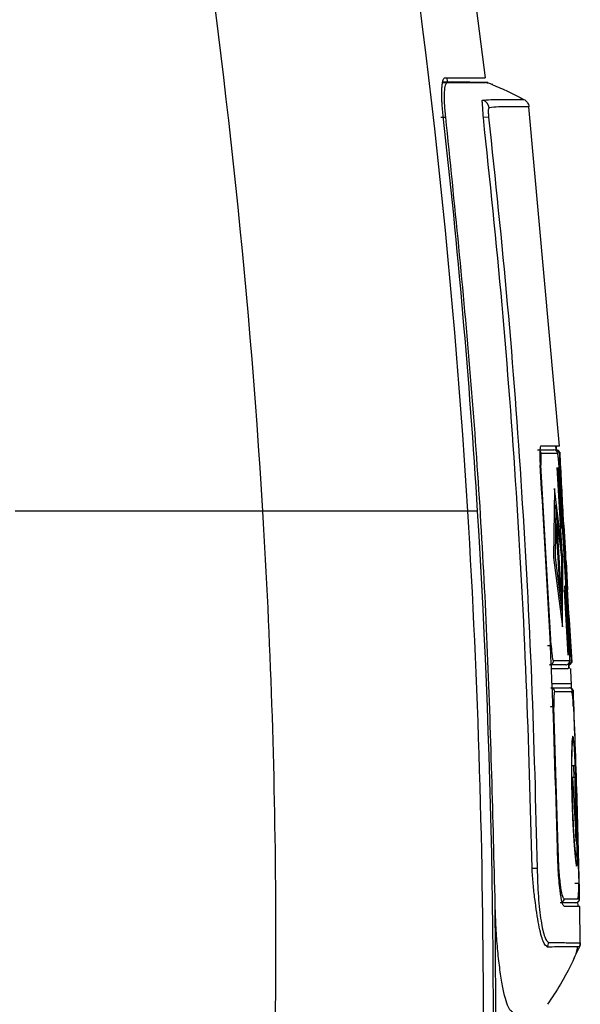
# Model space of a CAD drawing. Extents: x 76 to 839, y -9 to 645.
# Tile 15 of 78: x 199 to 228, y 332 to 383. Entities that reach past the tile are written whole.
import ezdxf

# ---------------------------------------------------------------- set-up
doc = ezdxf.new("R2010")
doc.units = 0
doc.layers.get('0').update_dxf_attribs({"linetype": 'CONTINUOUS'})

msp = doc.modelspace()

# ---------------------------------------------------------------- linework, layer by layer
at = {"color": 7, "linetype": 'CONTINUOUS'}
for p, q in [((221.66, 391.652), (223.152, 380.336)), ((221.139, 380.336), (221.164, 380.114)), ((223.28, 380.082), (221.432, 380.114)), ((227.023, 361.13), (225.428, 378.82)), ((223.325, 378.286), (223.05, 378.255)), ((227.048, 360.744), (227.013, 360.744)), ((227.039, 360.744), (227.05, 360.744)), ((226.586, 350.739), (226.05, 360.144)), ((227.159, 355.59), (226.903, 360.022)), ((226.925, 360.024), (227.11, 356.829)), ((227.535, 350.74), (227.006, 359.944)), ((227.58, 350.74), (227.05, 359.944)), ((226.756, 358.92), (226.704, 355.317)), ((226.766, 358.92), (226.714, 355.317)), ((226.756, 358.92), (226.766, 358.92)), ((227.191, 355.317), (226.766, 358.92)), ((226.821, 358.071), (226.785, 355.317)), ((227.139, 355.317), (226.811, 358.071)), ((227.149, 355.317), (226.821, 358.071)), ((227.052, 353.551), (226.85, 357.084)), ((226.85, 357.084), (226.86, 357.084)), ((227.062, 353.551), (226.86, 357.084)), ((226.86, 357.084), (226.904, 357.084)), ((227.106, 353.551), (226.904, 357.084)), ((227.238, 356.988), (227.328, 355.513)), ((227.248, 356.988), (227.338, 355.513)), ((226.704, 355.317), (227.168, 351.715)), ((226.704, 355.317), (226.714, 355.317)), ((226.714, 355.317), (227.178, 351.715)), ((226.785, 355.317), (227.136, 352.563)), ((227.126, 352.563), (227.139, 355.317)), ((227.136, 352.563), (227.149, 355.317)), ((227.139, 355.317), (227.149, 355.317)), ((227.178, 351.715), (227.191, 355.317)), ((227.339, 355.366), (227.331, 355.509)), ((227.352, 355.139), (227.339, 355.366)), ((227.361, 355.122), (227.44, 353.646)), ((227.282, 353.848), (227.491, 350.23)), ((227.052, 353.551), (227.062, 353.551)), ((227.062, 353.551), (227.106, 353.551)), ((227.468, 350.23), (227.271, 353.641)), ((227.168, 351.715), (227.178, 351.715)), ((227.345, 349.73), (226.506, 349.73)), ((227.527, 349.738), (227.56, 349.754)), ((227.669, 349.939), (227.634, 349.939)), ((227.741, 348.339), (227.66, 348.492)), ((227.727, 348.339), (227.742, 348.339)), ((226.949, 340.135), (226.722, 347.538)), ((226.772, 347.53), (226.774, 347.53)), ((227.747, 347.538), (227.793, 346.027)), ((227.72, 345.99), (227.71, 345.99)), ((227.831, 344.459), (227.675, 344.459)), ((227.751, 344.459), (227.769, 343.861)), ((227.837, 344.562), (227.858, 343.865)), ((227.691, 343.861), (227.884, 340.513)), ((227.85, 343.861), (227.691, 343.861)), ((227.871, 340.724), (227.84, 343.861)), ((227.884, 340.513), (227.85, 343.861)), ((227.872, 343.502), (227.914, 339.714)), ((227.98, 339.786), (228.024, 338.334)), ((228.062, 337.534), (228.067, 337.534)), ((228.066, 337.534), (228.067, 337.534)), ((228.103, 335.239), (228.074, 337.13))]:
    msp.add_line(p, q, dxfattribs=at)
at = {"color": 8, "linetype": 'CONTINUOUS'}
for p, q in [((220.928, 380.086), (221.165, 380.082)), ((220.835, 378.282), (221.089, 378.282)), ((227.331, 355.513), (227.338, 355.513)), ((227.353, 355.122), (227.361, 355.122)), ((227.741, 348.339), (227.742, 348.339))]:
    msp.add_line(p, q, dxfattribs=at)
at = {"color": 8, "linetype": 'CONTINUOUS', "flags": 128}
for points in [[(226.05, 360.144), (226.043, 360.143), (226.029, 360.142), (226.026, 360.142)], [(227.009, 359.941), (227.015, 359.941), (227.034, 359.943), (227.046, 359.943), (227.05, 359.944)], [(227.537, 350.738), (227.544, 350.738), (227.563, 350.739), (227.575, 350.739), (227.58, 350.74)], [(226.911, 340.134), (226.928, 340.134), (226.942, 340.135), (226.949, 340.135)]]:
    msp.add_lwpolyline(points, dxfattribs=at)
at = {"color": 7, "linetype": 'CONTINUOUS', "flags": 128}
for points in [[(226.387, 350.73), (226.424, 350.732), (226.459, 350.734), (226.492, 350.735), (226.521, 350.736), (226.546, 350.738), (226.565, 350.738), (226.579, 350.739), (226.586, 350.739)], [(227.567, 349.754), (227.551, 349.746), (227.528, 349.738)], [(227.6, 348.521), (227.578, 348.527), (227.54, 348.53)], [(226.722, 347.538), (226.715, 347.538), (226.702, 347.537), (226.682, 347.536), (226.657, 347.535), (226.628, 347.534), (226.595, 347.533), (226.56, 347.532), (226.524, 347.53)], [(228.024, 338.334), (228.021, 338.334), (228.01, 338.334), (227.991, 338.334), (227.967, 338.333), (227.936, 338.332), (227.901, 338.332), (227.863, 338.331), (227.824, 338.33)], [(228.052, 337.459), (228.062, 337.494), (228.065, 337.534)]]:
    msp.add_lwpolyline(points, dxfattribs=at)
at = {"color": 7, "linetype": 'CONTINUOUS'}
for centre, radius, start, end in [((222.854, 378.699), 0.506, 7.1647, 68.7852), ((226.724, 360.73), 0.2, 3.9517, 89.9843), ((226.506, 349.93), 0.2, 270.1579, 2.6691), ((227.345, 349.93), 0.2, 270.0211, 2.6166), ((226.574, 348.331), 0.199, 2.1757, 89.8608), ((227.542, 348.33), 0.2, 2.406, 89.9995), ((225.264, 356.161), 17.039, 271.0833, 271.9853), ((225.947, 335.253), 0.504, 331.8553, 0.5112)]:
    msp.add_arc(centre, radius, start, end, dxfattribs=at)
at = {"color": 8, "linetype": 'CONTINUOUS'}
for centre, start, end in [((225.871, 360.73), 3.8788, 50.7214), ((226.813, 360.73), 3.9696, 72.6079), ((227.434, 349.93), 294.8556, 2.6075), ((227.5, 348.33), 2.3888, 39.1528), ((227.06, 337.53), 297.9619, 1.0182)]:
    msp.add_arc(centre, 0.2, start, end, dxfattribs=at)
at = {"color": 7, "linetype": 'CONTINUOUS'}
for points, knots in [([(222.239, 357.731), (221.36, 371.943), (219.753, 386.114), (217.097, 401.553), (216.847, 402.958), (216.589, 404.362)], [0, 0, 0, 0, 3.469165, 3.469165, 3.816858, 3.816858, 3.816858, 3.816858]), ([(220.957, 378.336), (220.952, 378.38), (220.942, 378.467), (220.93, 378.598), (220.919, 378.726), (220.909, 378.852), (220.901, 378.977), (220.89, 379.177), (220.882, 379.443), (220.886, 379.744), (220.904, 379.996), (220.934, 380.165), (220.967, 380.269), (221.002, 380.326), (221.029, 380.332), (221.042, 380.336)], [0, 0, 0, 0, 0.0420898, 0.0836929, 0.1249839, 0.1661418, 0.207347, 0.2487797, 0.3700041, 0.4910742, 0.6148234, 0.7396809, 0.8268173, 0.9130541, 1, 1, 1, 1]), ([(220.932, 380.114), (220.978, 380.114), (221.139, 380.114), (221.307, 380.114), (221.439, 380.113), (221.453, 380.113), (221.46, 380.113)], [0, 0, 0, 0, 0.127404, 0.44517, 0.73604, 1, 1, 1, 1]), ([(221.089, 378.282), (221.077, 378.404), (221.051, 378.649), (221.023, 379.109), (221.02, 379.602), (221.068, 380.005), (221.133, 380.056), (221.165, 380.082)], [0, 0, 0, 0, 0.130708, 0.261073, 0.509087, 0.751429, 1, 1, 1, 1]), ([(221.042, 380.336), (221.109, 380.336), (221.243, 380.336), (221.433, 380.336), (221.616, 380.336), (221.79, 380.336), (221.955, 380.336), (222.111, 380.336), (222.257, 380.336), (222.393, 380.336), (222.52, 380.336), (222.636, 380.336), (222.741, 380.336), (222.835, 380.336), (222.918, 380.336), (222.989, 380.336), (223.047, 380.336), (223.094, 380.336), (223.127, 380.336), (223.148, 380.336), (223.151, 380.336), (223.152, 380.336)], [0, 0, 0, 0, 0.047911, 0.096345, 0.145305, 0.194788, 0.244797, 0.29533, 0.346388, 0.39797, 0.450078, 0.50271, 0.555867, 0.609549, 0.663755, 0.718486, 0.773741, 0.829521, 0.885824, 0.94265, 1, 1, 1, 1]), ([(221.165, 380.082), (221.495, 380.081), (222.153, 380.08), (222.775, 380.08), (223.109, 380.081), (223.153, 380.081), (223.156, 380.081)], [0, 0, 0, 0, 0.323678, 0.647362, 0.971057, 1, 1, 1, 1]), ([(223.536, 379.975), (223.486, 379.994), (223.388, 380.03), (223.233, 380.067), (223.157, 380.085)], [0, 0, 0, 0, 0.5106078, 1, 1, 1, 1]), ([(223.534, 379.969), (223.806, 379.855), (224.359, 379.622), (224.893, 379.347), (225.165, 379.207)], [0, 0, 0, 0, 0.491076, 1, 1, 1, 1]), ([(223.05, 378.255), (223.042, 378.379), (223.029, 378.572), (223.016, 378.806), (223.004, 378.967), (223, 379.09), (222.972, 379.165), (223.015, 379.169), (223.037, 379.171)], [0, 0, 0, 0, 0.2507428, 0.3910585, 0.5399174, 0.6887691, 0.8405207, 1, 1, 1, 1]), ([(223.037, 379.171), (223.223, 379.185), (223.595, 379.214), (224.003, 379.203), (224.366, 379.206), (224.752, 379.206), (225.09, 379.207), (225.14, 379.207), (225.165, 379.207)], [0, 0, 0, 0, 0.126283, 0.251103, 0.375922, 0.500742, 0.750371, 1, 1, 1, 1]), ([(225.428, 378.82), (225.404, 378.82), (225.355, 378.819), (225.019, 378.817), (224.632, 378.817), (224.274, 378.812), (223.852, 378.829), (223.521, 378.785), (223.356, 378.762)], [0, 0, 0, 0, 0.2499941, 0.4999946, 0.6250032, 0.750014, 0.8750269, 1, 1, 1, 1]), ([(225.165, 379.207), (225.199, 379.186), (225.268, 379.143), (225.348, 379.049), (225.407, 378.94), (225.421, 378.859), (225.428, 378.82)], [0, 0, 0, 0, 0.2462344, 0.500002, 0.7537529, 1, 1, 1, 1]), ([(225.428, 378.82), (225.428, 378.822), (225.428, 378.826), (225.427, 378.831), (225.427, 378.833)], [0, 0, 0, 0, 0.4990291, 1, 1, 1, 1]), ([(223.356, 378.762), (223.346, 378.757), (223.331, 378.75), (223.314, 378.717), (223.306, 378.662), (223.304, 378.585), (223.307, 378.462), (223.318, 378.356), (223.325, 378.286)], [0, 0, 0, 0, 0.251046, 0.376102, 0.5013, 0.626179, 0.751314, 1, 1, 1, 1]), ([(223.657, 337.63), (223.544, 342.157), (223.32, 351.209), (222.474, 364.77), (221.551, 373.778), (221.089, 378.282)], [0, 0, 0, 0, 0.333346, 0.666686, 1, 1, 1, 1]), ([(225.586, 339.125), (225.502, 342.393), (225.335, 348.929), (224.803, 358.719), (224.074, 368.499), (223.392, 375.001), (223.05, 378.255)], [0, 0, 0, 0, 0.250038, 0.500021, 0.749775, 1, 1, 1, 1]), ([(223.325, 378.286), (223.666, 375.033), (224.349, 368.527), (225.075, 358.74), (225.606, 348.941), (225.772, 342.402), (225.854, 339.132)], [0, 0, 0, 0, 0.25001, 0.500014, 0.750011, 1, 1, 1, 1]), ([(225.872, 360.93), (226.065, 360.93), (226.45, 360.93), (226.633, 360.93), (226.724, 360.93)], [0, 0, 0, 0, 0.498759, 1, 1, 1, 1]), ([(226.046, 361.13), (226.039, 361.126), (226.026, 361.117), (226.006, 361.032), (225.99, 360.846), (225.989, 360.518), (226.003, 360.261), (226.011, 360.13)], [0, 0, 0, 0, 0.1367652, 0.2672594, 0.5085124, 0.7509763, 1, 1, 1, 1]), ([(227.023, 361.13), (226.984, 361.13), (226.905, 361.13), (226.332, 361.13), (226.046, 361.13)], [0, 0, 0, 0, 0.501881, 1, 1, 1, 1]), ([(226.808, 361.13), (226.811, 361.122), (226.817, 361.106), (226.831, 361.004), (226.84, 360.902), (226.844, 360.861)], [0, 0, 0, 0, 0.375556, 0.751086, 1, 1, 1, 1]), ([(226.876, 360.854), (226.876, 360.859), (226.872, 360.932), (226.868, 361.032), (226.867, 361.119), (226.869, 361.127), (226.87, 361.13)], [0, 0, 0, 0, 0.02493, 0.392423, 0.759067, 1, 1, 1, 1]), ([(227.05, 360.744), (227.047, 360.763), (227.042, 360.801), (227.011, 360.855), (226.965, 360.9), (226.926, 360.915), (226.907, 360.922)], [0, 0, 0, 0, 0.243535, 0.494783, 0.748867, 1, 1, 1, 1]), ([(226.071, 360.744), (226.064, 360.735), (226.049, 360.716), (226.038, 360.579), (226.037, 360.38), (226.046, 360.222), (226.05, 360.144)], [0, 0, 0, 0, 0.2500128, 0.4998755, 0.749912, 1, 1, 1, 1]), ([(226.924, 360.744), (226.832, 360.744), (226.649, 360.744), (226.264, 360.744), (226.071, 360.744)], [0, 0, 0, 0, 0.499997, 1, 1, 1, 1]), ([(227.006, 359.944), (226.998, 360.048), (226.983, 360.258), (226.959, 360.523), (226.937, 360.708), (226.928, 360.732), (226.924, 360.744)], [0, 0, 0, 0, 0.249826, 0.499676, 0.749779, 1, 1, 1, 1]), ([(227.013, 360.744), (227.012, 360.732), (227.009, 360.707), (227.016, 360.523), (227.03, 360.258), (227.044, 360.049), (227.05, 359.944)], [0, 0, 0, 0, 0.249949, 0.499842, 0.749891, 1, 1, 1, 1]), ([(227.331, 355.509), (227.291, 356.196), (227.188, 357.987), (227.101, 359.74), (227.047, 360.82)], [0, 0, 0, 0, 0.383858, 1, 1, 1, 1]), ([(226.908, 340.13), (226.815, 343.475), (226.63, 350.147), (226.217, 356.809), (226.011, 360.13)], [0, 0, 0, 0, 0.5013793, 1, 1, 1, 1]), ([(211.54, 357.731), (211.435, 357.731), (211.224, 357.731), (210.898, 357.731), (210.565, 357.731), (210.223, 357.731), (209.872, 357.731), (209.514, 357.731), (209.146, 357.731), (208.421, 357.731), (207.279, 357.731), (205.69, 357.731), (204.009, 357.731), (202.581, 357.731), (201.41, 357.731), (200.526, 357.731), (199.603, 357.731), (198.97, 357.731), (198.649, 357.731)], [0, 0, 0, 0, 0.030465, 0.061154, 0.092067, 0.123204, 0.154562, 0.186142, 0.217941, 0.249959, 0.371636, 0.499644, 0.622582, 0.749482, 0.809164, 0.870819, 0.934435, 1, 1, 1, 1]), ([(211.539, 357.731), (211.946, 351.018), (212.175, 344.301), (212.237, 334.218), (212.21, 330.855), (212.059, 324.134), (211.934, 320.777), (211.413, 310.717), (210.869, 304.025), (209.743, 294.009), (209.316, 290.673), (208.359, 284.017), (207.828, 280.697), (207.244, 277.385)], [0, 0, 0, 0, 0.25, 0.25, 0.375, 0.375, 0.5, 0.5, 0.75, 0.75, 0.875, 0.875, 1, 1, 1, 1]), ([(222.239, 357.731), (222.11, 357.731), (221.852, 357.731), (221.457, 357.731), (221.054, 357.731), (220.643, 357.731), (220.224, 357.731), (219.797, 357.731), (219.362, 357.731), (218.92, 357.731), (218.47, 357.731), (218.013, 357.731), (217.548, 357.731), (216.957, 357.731), (216.23, 357.731), (215.355, 357.731), (214.447, 357.731), (213.507, 357.731), (212.535, 357.731), (211.875, 357.731), (211.54, 357.731)], [0, 0, 0, 0, 0.039529, 0.079426, 0.119697, 0.160345, 0.201377, 0.242795, 0.284604, 0.326806, 0.369404, 0.4124, 0.455795, 0.499587, 0.576977, 0.656798, 0.739029, 0.823653, 0.91065, 1, 1, 1, 1]), ([(222.276, 303.751), (222.787, 312.74), (223.056, 321.741), (223.06, 339.748), (222.795, 348.744), (222.239, 357.731)], [0, 0, 0, 0, 0.5, 0.5, 1, 1, 1, 1]), ([(227.23, 357.092), (227.231, 357.091), (227.231, 357.088), (227.233, 357.067), (227.235, 357.034), (227.237, 357.003), (227.238, 356.988)], [0, 0, 0, 0, 0.249763, 0.499107, 0.749035, 1, 1, 1, 1]), ([(227.361, 355.122), (227.359, 355.151), (227.356, 355.21), (227.35, 355.317), (227.344, 355.425), (227.34, 355.483), (227.338, 355.513)], [0, 0, 0, 0, 0.249843, 0.499709, 0.749584, 1, 1, 1, 1]), ([(227.677, 349.865), (227.629, 350.6), (227.527, 352.156), (227.418, 353.961), (227.361, 354.978), (227.352, 355.139)], [0, 0, 0, 0, 0.429497, 0.909575, 1, 1, 1, 1]), ([(226.586, 350.739), (226.592, 350.634), (226.604, 350.424), (226.636, 350.16), (226.671, 349.975), (226.694, 349.951), (226.705, 349.939)], [0, 0, 0, 0, 0.249922, 0.499882, 0.74991, 1, 1, 1, 1]), ([(227.544, 349.939), (227.548, 349.952), (227.554, 349.976), (227.555, 350.16), (227.548, 350.425), (227.539, 350.635), (227.535, 350.74)], [0, 0, 0, 0, 0.249963, 0.499851, 0.749903, 1, 1, 1, 1]), ([(227.58, 350.74), (227.585, 350.635), (227.595, 350.426), (227.612, 350.161), (227.626, 349.976), (227.632, 349.951), (227.634, 349.939)], [0, 0, 0, 0, 0.249826, 0.499669, 0.749772, 1, 1, 1, 1]), ([(227.544, 349.939), (227.454, 349.939), (227.273, 349.939), (226.894, 349.939), (226.705, 349.939)], [0, 0, 0, 0, 0.499999, 1, 1, 1, 1]), ([(227.483, 349.788), (227.484, 349.734), (227.486, 349.623), (227.483, 349.543), (227.479, 349.534), (227.477, 349.53)], [0, 0, 0, 0, 0.368777, 0.748642, 1, 1, 1, 1]), ([(227.54, 349.53), (227.538, 349.538), (227.533, 349.554), (227.524, 349.664), (227.516, 349.778), (227.513, 349.83)], [0, 0, 0, 0, 0.353038, 0.706063, 1, 1, 1, 1]), ([(227.545, 349.747), (227.559, 349.752), (227.594, 349.766), (227.638, 349.813), (227.669, 349.876), (227.671, 349.918), (227.672, 349.939)], [0, 0, 0, 0, 0.182902, 0.460988, 0.735604, 1, 1, 1, 1]), ([(226.56, 349.53), (226.771, 349.53), (227.193, 349.53), (227.382, 349.53), (227.477, 349.53)], [0, 0, 0, 0, 0.498834, 1, 1, 1, 1]), ([(227.59, 349.53), (227.597, 349.381), (227.608, 349.114), (227.62, 348.848), (227.625, 348.73)], [0, 0, 0, 0, 0.560006, 1, 1, 1, 1]), ([(226.575, 348.53), (226.858, 348.53), (227.425, 348.53), (227.503, 348.53), (227.542, 348.53)], [0, 0, 0, 0, 0.498959, 1, 1, 1, 1]), ([(227.625, 348.73), (227.583, 348.73), (227.498, 348.73), (226.895, 348.73), (226.595, 348.73)], [0, 0, 0, 0, 0.501641, 1, 1, 1, 1]), ([(227.62, 348.73), (227.62, 348.722), (227.619, 348.706), (227.622, 348.61), (227.625, 348.516), (227.626, 348.484)], [0, 0, 0, 0, 0.394673, 0.789341, 1, 1, 1, 1]), ([(226.773, 348.338), (226.763, 348.326), (226.743, 348.302), (226.723, 348.118), (226.714, 347.853), (226.719, 347.643), (226.722, 347.538)], [0, 0, 0, 0, 0.250013, 0.499888, 0.749925, 1, 1, 1, 1]), ([(227.744, 347.538), (227.738, 347.665), (227.725, 347.903), (227.708, 348.167), (227.667, 348.275), (227.654, 348.308)], [0, 0, 0, 0, 0.440343, 0.828006, 1, 1, 1, 1]), ([(228.069, 337.464), (228.049, 338.353), (228.009, 340.104), (227.934, 342.904), (227.842, 345.68), (227.774, 347.49), (227.74, 348.409)], [0, 0, 0, 0, 0.25162, 0.495832, 0.744117, 1, 1, 1, 1]), ([(227.71, 345.989), (227.71, 345.99), (227.694, 346.076), (227.668, 345.769), (227.64, 345.078), (227.638, 343.942), (227.662, 342.63), (227.715, 341.318), (227.788, 340.179), (227.851, 339.504), (227.911, 339.164), (227.911, 339.274), (227.911, 339.274)], [0, 0, 0, 0, 0.0002488, 0.1255668, 0.2502215, 0.3750644, 0.4999571, 0.6246356, 0.7499863, 0.8753399, 0.9999916, 1, 1, 1, 1]), ([(227.91, 342.632), (227.922, 342.192), (227.946, 341.314), (227.963, 340.192), (227.957, 339.455), (227.925, 339.184), (227.868, 339.453), (227.796, 340.192), (227.726, 341.314), (227.672, 342.63), (227.647, 343.945), (227.65, 345.067), (227.678, 345.809), (227.719, 346.08), (227.767, 345.811), (227.817, 345.071), (227.867, 343.951), (227.895, 343.072), (227.91, 342.632)], [0, 0, 0, 0, 0.062693, 0.125021, 0.187464, 0.249904, 0.312236, 0.37492, 0.437602, 0.499949, 0.562402, 0.62483, 0.687164, 0.74983, 0.812496, 0.874869, 0.937263, 1, 1, 1, 1]), ([(227.901, 339.714), (227.892, 339.743), (227.875, 339.803), (227.842, 340.076), (227.807, 340.462), (227.772, 340.96), (227.74, 341.547), (227.713, 342.187), (227.691, 342.855), (227.683, 343.286), (227.679, 343.502)], [0, 0, 0, 0, 0.125574, 0.250514, 0.375135, 0.499623, 0.624227, 0.749116, 0.874317, 1, 1, 1, 1]), ([(227.268, 337.13), (227.229, 337.173), (227.151, 337.26), (227.06, 337.836), (226.995, 338.456), (226.941, 339.167), (226.921, 339.752), (226.908, 340.13)], [0, 0, 0, 0, 0.2457643, 0.4913312, 0.6292407, 0.7601496, 1, 1, 1, 1]), ([(227.26, 337.534), (227.227, 337.573), (227.161, 337.65), (227.063, 338.25), (226.984, 339.109), (226.961, 339.793), (226.949, 340.135)], [0, 0, 0, 0, 0.250088, 0.500125, 0.75009, 1, 1, 1, 1]), ([(226.391, 335.015), (226.317, 335.076), (226.167, 335.199), (225.932, 336.116), (225.765, 337.258), (225.641, 338.302), (225.604, 338.852), (225.586, 339.125)], [0, 0, 0, 0, 0.2462418, 0.4946113, 0.7460957, 0.8741415, 1, 1, 1, 1]), ([(225.854, 339.132), (225.869, 338.625), (225.892, 337.864), (225.976, 336.963), (226.08, 336.177), (226.245, 335.437), (226.382, 335.317), (226.451, 335.257)], [0, 0, 0, 0, 0.249425, 0.374869, 0.500297, 0.750106, 1, 1, 1, 1]), ([(227.982, 337.55), (227.995, 337.64), (228.017, 337.79), (228.022, 338.072), (228.021, 338.243), (228.021, 338.334)], [0, 0, 0, 0, 0.419291, 0.693269, 1, 1, 1, 1]), ([(228.024, 338.334), (228.026, 338.229), (228.03, 338.02), (228.031, 337.755), (228.03, 337.571), (228.026, 337.546), (228.024, 337.534)], [0, 0, 0, 0, 0.250101, 0.500151, 0.750043, 1, 1, 1, 1]), ([(223.505, 316.853), (223.589, 320.315), (223.757, 327.24), (223.69, 334.167), (223.657, 337.63)], [0, 0, 0, 0, 0.49998, 1, 1, 1, 1]), ([(224.59, 331.63), (224.538, 331.653), (224.435, 331.697), (224.275, 332.054), (224.12, 332.61), (223.977, 333.366), (223.853, 334.281), (223.756, 335.319), (223.685, 336.449), (223.666, 337.235), (223.657, 337.63)], [0, 0, 0, 0, 0.1257159, 0.2507514, 0.3762612, 0.5028101, 0.6275431, 0.7511274, 0.8748248, 1, 1, 1, 1]), ([(227.867, 337.33), (227.834, 337.33), (227.77, 337.33), (227.297, 337.33), (227.061, 337.33)], [0, 0, 0, 0, 0.500075, 1, 1, 1, 1]), ([(227.867, 337.33), (227.892, 337.333), (227.931, 337.337), (227.978, 337.363), (228.011, 337.389), (228.036, 337.422), (228.061, 337.469), (228.065, 337.508), (228.067, 337.534)], [0, 0, 0, 0, 0.239202, 0.368179, 0.499998, 0.631784, 0.76078, 1, 1, 1, 1]), ([(227.961, 337.386), (227.963, 337.332), (227.966, 337.222), (227.969, 337.143), (227.97, 337.134), (227.97, 337.13)], [0, 0, 0, 0, 0.366214, 0.748762, 1, 1, 1, 1]), ([(227.991, 337.377), (228.004, 337.388), (228.035, 337.413), (228.062, 337.471), (228.065, 337.513), (228.067, 337.534)], [0, 0, 0, 0, 0.268183, 0.6396827, 1, 1, 1, 1]), ([(228.074, 337.13), (228.042, 337.13), (227.977, 337.13), (227.504, 337.13), (227.268, 337.13)], [0, 0, 0, 0, 0.5000432, 1, 1, 1, 1]), ([(226.451, 335.257), (226.782, 335.252), (227.444, 335.241), (227.996, 335.242), (228.067, 335.24), (228.103, 335.239)], [0, 0, 0, 0, 0.33333, 0.666664, 1, 1, 1, 1]), ([(228.06, 335.03), (228.073, 335.064), (228.098, 335.131), (228.101, 335.203), (228.103, 335.239)], [0, 0, 0, 0, 0.499979, 1, 1, 1, 1]), ([(228.103, 335.239), (228.101, 335.203), (228.098, 335.131), (228.073, 335.064), (228.06, 335.03)], [0, 0, 0, 0, 0.499989, 1, 1, 1, 1]), ([(228.06, 335.03), (228.024, 335.029), (227.95, 335.028), (227.401, 335.029), (226.728, 335.02), (226.391, 335.015)], [0, 0, 0, 0, 0.333299, 0.666597, 1, 1, 1, 1]), ([(228.06, 335.03), (227.749, 334.369), (227.262, 333.333), (226.629, 332.38), (226.401, 332.036)], [0, 0, 0, 0, 0.638519, 1, 1, 1, 1]), ([(227.788, 334.441), (227.832, 334.542), (227.915, 334.732), (227.945, 334.926), (227.959, 335.016)], [0, 0, 0, 0, 0.5331607, 1, 1, 1, 1])]:
    msp.add_open_spline(points, degree=3, knots=knots, dxfattribs=at)
for points in [[(207.666, 393.86), (209.497, 381.883), (210.81, 369.825), (211.541, 357.731)], [(222.751, 357.731), (222.325, 364.613), (221.73, 371.485), (220.957, 378.336)], [(222.751, 357.731), (222.589, 357.731), (222.417, 357.731), (222.238, 357.731)], [(223.372, 316.907), (223.776, 330.514), (223.593, 344.142), (222.751, 357.731)]]:
    msp.add_open_spline(points, degree=3, dxfattribs=at)
at = {"color": 8, "linetype": 'CONTINUOUS'}
for points, knots in [([(226.773, 348.338), (227.059, 348.338), (227.611, 348.339), (227.689, 348.339), (227.727, 348.339)], [0, 0, 0, 0, 0.516291, 1, 1, 1, 1]), ([(227.26, 337.534), (227.497, 337.534), (227.965, 337.534), (228.03, 337.534), (228.062, 337.534)], [0, 0, 0, 0, 0.506381, 1, 1, 1, 1])]:
    msp.add_open_spline(points, degree=3, knots=knots, dxfattribs=at)

doc.saveas('drawing.dxf')
